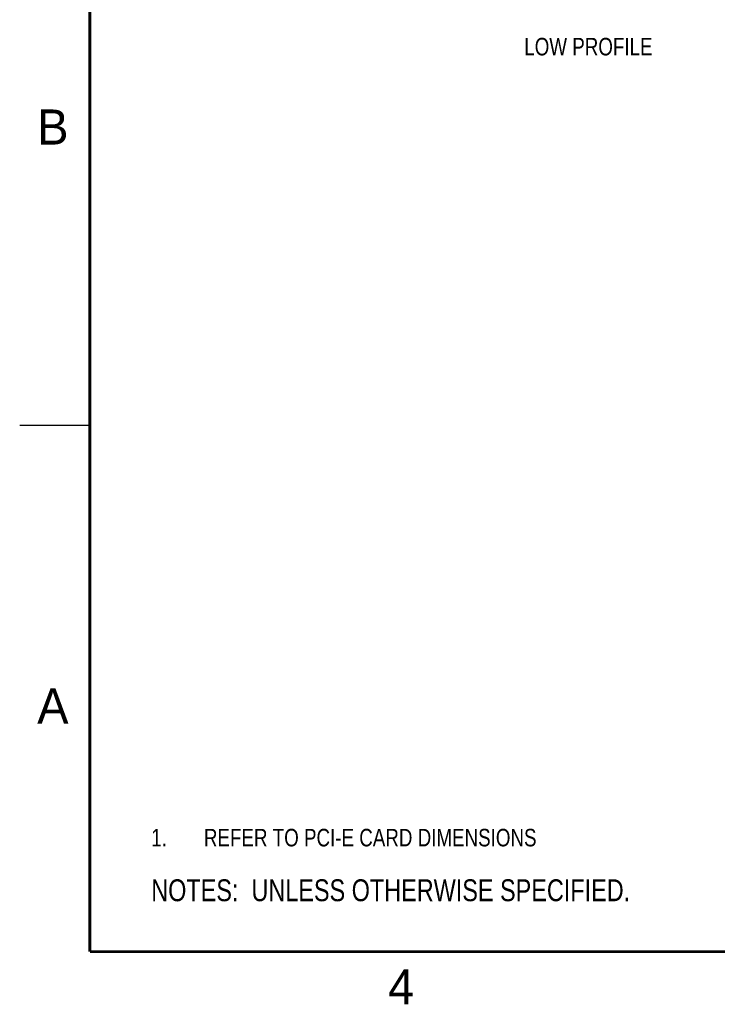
# Model space of a CAD drawing. Header units: inches. Extents: x 0 to 22, y 0 to 17.
# Tile 1 of 44: x 0 to 5, y 0.1 to 7.1. Entities that reach past the tile are written whole.
import ezdxf

# ---------------------------------------------------------------- set-up
doc = ezdxf.new("R2010")
doc.units = ezdxf.units.IN
doc.header["$LTSCALE"] = 1.21
doc.header["$MEASUREMENT"] = 0
doc.layers.get('0').update_dxf_attribs({"linetype": 'CONTINUOUS'})
doc.layers.add('DETAIL', color=7, linetype='CONTINUOUS')
doc.styles.get("Standard").update_dxf_attribs({"font": 'txt', "width": 0.8})
doc.styles.add('TEXTSTYLE_2', font='txt')

# ---------------------------------------------------------------- blocks, each defined once
blk = doc.blocks.new('NOTES_HEADER_BL0', base_point=(3.1215, 0.9375))
at = {"layer": 'DETAIL', "color": 2, "linetype": 'CONTINUOUS', "width": 0.8}
blk.add_text('NOTES:  UNLESS OTHERWISE SPECIFIED.', height=0.156, dxfattribs=at).set_placement((0.9375, 0.8595))
blk = doc.blocks.new('CUSTOM_NOTE_BL1', base_point=(2.6251, 1.3124))
at = {"layer": 'DETAIL', "color": 2, "linetype": 'CONTINUOUS', "width": 0.8}
for s, p in [('1.', (0.9376, 1.2498)), ('REFER TO PCI-E CARD DIMENSIONS', (1.3125, 1.25))]:
    blk.add_text(s, height=0.125, dxfattribs=at).set_placement(p)

msp = doc.modelspace()

# ---------------------------------------------------------------- linework, layer by layer
at = {"color": 2, "linetype": 'CONTINUOUS'}
msp.add_line((0, 4.25), (0.5, 4.25), dxfattribs=at)
at = {"color": 7, "linetype": 'CONTINUOUS', "const_width": 0.02}
for points in [[(0.5, 16.5), (0.5, 0.5)], [(0.5, 0.5), (21.5, 0.5)]]:
    msp.add_lwpolyline(points, dxfattribs=at)

# ---------------------------------------------------------------- block references
at = {"layer": 'DETAIL', "color": 2, "linetype": 'CONTINUOUS'}
for name, p in [('CUSTOM_NOTE_BL1', (2.6251, 1.3124)), ('NOTES_HEADER_BL0', (3.1215, 0.9375))]:
    msp.add_blockref(name, p, dxfattribs=at)

# ---------------------------------------------------------------- texts
at = {"color": 2, "linetype": 'CONTINUOUS', "char_height": 0.25, "width": 0.25, "attachment_point": 1, "line_spacing_factor": 0.9, "style": 'TEXTSTYLE_2'}
for s, insert in [('B', (0.125, 6.5)), ('A', (0.125, 2.375)), ('4', (2.625, 0.375))]:
    msp.add_mtext(s, dxfattribs=dict(at, insert=insert))
at = {"layer": 'DETAIL', "color": 2, "linetype": 'CONTINUOUS', "insert": (4.0523, 7.0103), "char_height": 0.125, "width": 1.1, "attachment_point": 2, "line_spacing_factor": 0.9}
msp.add_mtext('LOW PROFILE', dxfattribs=at)

doc.saveas('drawing.dxf')
